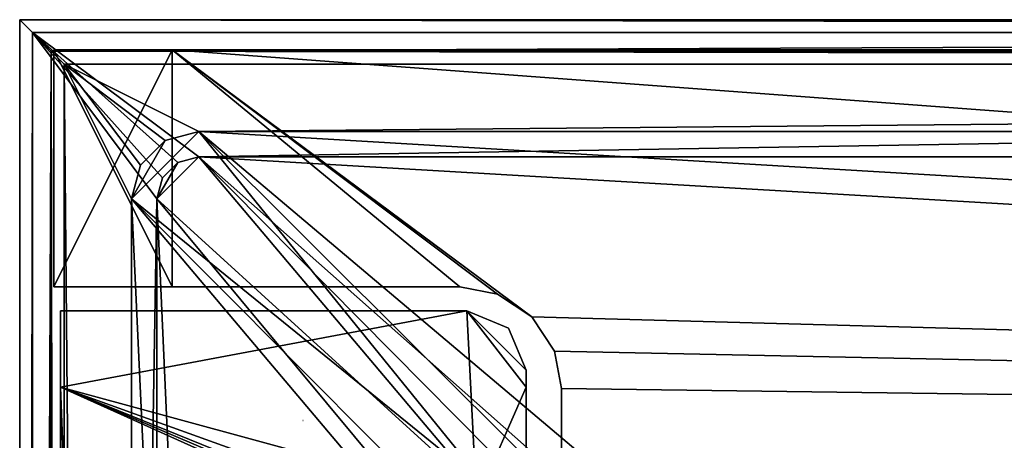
# Model space of a CAD drawing. Header units: metres. Extents: x -904 to 0, y -908 to 0.
# Tile 58 of 133: x -904 to -788, y -50 to 0. Entities that reach past the tile are written whole.
import ezdxf

# ---------------------------------------------------------------- set-up
doc = ezdxf.new("R2010")
doc.units = ezdxf.units.M

msp = doc.modelspace()

# ---------------------------------------------------------------- linework, layer by layer
at = {"layer": 'None'}
for points in [[(-885.9776, -3.567204, 2050.059814), (-899.9776, -3.567271, 2050.059814), (-899.977478, -31.56727, 2050.059814)], [(-899.977478, -3.567271, 176.059662), (-899.9776, -3.567271, 2050.059814), (-885.9776, -3.567204, 2050.059814)], [(-899.977478, -31.56727, 2050.059814), (-899.9776, -3.567271, 2050.059814), (-899.977478, -3.567271, 176.059662)], [(-885.977478, -31.567202, 2050.059814), (-885.9776, -3.567204, 2050.059814), (-899.977478, -31.56727, 2050.059814)], [(-899.977478, -3.567271, 176.059662), (-885.977478, -3.567204, 176.059662), (-885.977478, -31.567202, 176.059662)], [(-899.977478, -3.567271, 176.059662), (-885.9776, -3.567204, 2050.059814), (-885.977478, -3.567204, 176.059662)], [(-899.977478, -31.56727, 176.059662), (-899.977478, -31.56727, 2050.059814), (-899.977478, -3.567271, 176.059662)], [(-899.977478, -31.56727, 176.059662), (-899.977478, -3.567271, 176.059662), (-885.977478, -31.567202, 176.059662)], [(-885.9776, -3.567204, 2063.059814), (-239.308899, -51.564125, 2063.059814), (-25.973949, -3.563107, 2063.059814)], [(-885.9776, -3.567204, 2050.059814), (-25.973949, -3.563107, 2050.059814), (-885.977478, -3.567204, 176.059662)], [(-885.9776, -3.567204, 2063.059814), (-25.973949, -3.563107, 2063.059814), (-885.9776, -3.567204, 2050.059814)], [(-25.973949, -3.563107, 2063.059814), (-25.973949, -3.563107, 2050.059814), (-885.9776, -3.567204, 2050.059814)], [(-885.9776, -3.567204, 2063.059814), (-885.9776, -3.567204, 2050.059814), (-885.977478, -31.567202, 2063.059814)], [(-885.9776, -3.567204, 2050.059814), (-885.977478, -31.567202, 2050.059814), (-885.977478, -31.567202, 2063.059814)], [(-847.560364, -32.409554, 2063.059814), (-843.492188, -35.081711, 2063.059814), (-885.9776, -3.567204, 2063.059814)], [(-843.492188, -35.081711, 2063.059814), (-239.308899, -51.564125, 2063.059814), (-885.9776, -3.567204, 2063.059814)], [(-885.977478, -31.567202, 2063.059814), (-851.977478, -31.567036, 2063.059814), (-885.9776, -3.567204, 2063.059814)], [(-851.977478, -31.567036, 2063.059814), (-847.560364, -32.409554, 2063.059814), (-885.9776, -3.567204, 2063.059814)], [(-25.973949, -3.563107, 163.059692), (-239.308899, -51.564125, 163.059692), (-885.977478, -3.567204, 163.059692)], [(-885.977478, -3.567204, 163.059692), (-885.977478, -3.567204, 176.059662), (-25.973949, -3.563107, 163.059692)], [(-885.977478, -3.567204, 176.059662), (-25.973949, -3.563107, 176.059692), (-25.973949, -3.563107, 163.059692)], [(-885.977478, -3.567204, 176.059662), (-25.973949, -3.563107, 2050.059814), (-25.973949, -3.563107, 176.059692)], [(-239.308899, -51.564125, 163.059692), (-843.492188, -35.081711, 163.059692), (-885.977478, -3.567204, 163.059692)], [(-885.977478, -3.567204, 163.059692), (-843.492188, -35.081711, 163.059692), (-847.560364, -32.409554, 163.059692)], [(-847.560364, -32.409554, 163.059692), (-851.977478, -31.567036, 163.059692), (-885.977478, -3.567204, 163.059692)], [(-851.977478, -31.567036, 163.059692), (-885.977478, -31.567202, 163.059692), (-885.977478, -3.567204, 163.059692)], [(-885.977478, -31.567202, 163.059692), (-885.977478, -31.567202, 176.059662), (-885.977478, -3.567204, 163.059692)], [(-885.977478, -31.567202, 176.059662), (-885.977478, -3.567204, 176.059662), (-885.977478, -3.567204, 163.059692)], [(-885.977478, -31.567202, 2050.059814), (-899.977478, -31.56727, 2050.059814), (-885.977478, -31.567202, 176.059662)], [(-899.977478, -31.56727, 2050.059814), (-899.977478, -31.56727, 176.059662), (-885.977478, -31.567202, 176.059662)], [(-885.977478, -31.567202, 2063.059814), (-885.977478, -31.567202, 2050.059814), (-851.977478, -31.567036, 2063.059814)], [(-885.977478, -31.567202, 2050.059814), (-885.977478, -31.567202, 176.059662), (-851.977478, -31.567036, 2063.059814)], [(-851.977478, -31.567036, 2063.059814), (-885.977478, -31.567202, 176.059662), (-851.977478, -31.567036, 163.059692)], [(-885.977478, -31.567202, 176.059662), (-885.977478, -31.567202, 163.059692), (-851.977478, -31.567036, 163.059692)], [(-847.560364, -32.409554, 2063.059814), (-851.977478, -31.567036, 2063.059814), (-847.560364, -32.409554, 163.059692)], [(-851.977478, -31.567036, 2063.059814), (-851.977478, -31.567036, 163.059692), (-847.560364, -32.409554, 163.059692)], [(-843.492188, -35.081711, 2063.059814), (-847.560364, -32.409554, 2063.059814), (-843.492188, -35.081711, 163.059692)], [(-847.560364, -32.409554, 2063.059814), (-847.560364, -32.409554, 163.059692), (-843.492188, -35.081711, 163.059692)], [(-840.820007, -39.149845, 2063.059814), (-843.492188, -35.081711, 2063.059814), (-840.820007, -39.149845, 163.059692)], [(-843.492188, -35.081711, 2063.059814), (-843.492188, -35.081711, 163.059692), (-840.820007, -39.149845, 163.059692)], [(-843.492188, -35.081711, 2063.059814), (-840.820007, -39.149845, 2063.059814), (-239.308899, -51.564125, 2063.059814)], [(-239.308899, -51.564125, 163.059692), (-840.820007, -39.149845, 163.059692), (-843.492188, -35.081711, 163.059692)], [(-839.977417, -43.566975, 2063.059814), (-840.820007, -39.149845, 2063.059814), (-839.977417, -43.566975, 163.059692)], [(-840.820007, -39.149845, 2063.059814), (-840.820007, -39.149845, 163.059692), (-839.977417, -43.566975, 163.059692)], [(-840.820007, -39.149845, 2063.059814), (-839.977417, -43.566975, 2063.059814), (-239.308899, -51.564125, 2063.059814)], [(-839.977417, -43.566975, 163.059692), (-840.820007, -39.149845, 163.059692), (-239.308899, -51.564125, 163.059692)], [(-839.977356, -51.567074, 2063.059814), (-839.977417, -43.566975, 2063.059814), (-839.977356, -51.567074, 163.059692)], [(-839.977417, -43.566975, 2063.059814), (-839.977417, -43.566975, 163.059692), (-839.977356, -51.567074, 163.059692)], [(-239.308899, -51.564125, 2063.059814), (-839.977417, -43.566975, 2063.059814), (-839.977356, -51.567074, 2063.059814)], [(-839.977356, -51.567074, 163.059692), (-839.977417, -43.566975, 163.059692), (-239.308899, -51.564125, 163.059692)]]:
    msp.add_3dface(points, dxfattribs=at)
at = {"layer": 'None0'}
for points in [[(-899.186829, -34.390186, 2063.059814), (-899.186829, -34.390186, 163.059692), (-899.186829, -43.411888, 2063.059814)], [(-899.186829, -34.390186, 163.059692), (-899.186829, -43.411888, 163.059692), (-899.186829, -43.411888, 2063.059814)], [(-851.177368, -34.390186, 2063.059814), (-851.177368, -34.390186, 163.059692), (-899.186829, -34.390186, 2063.059814)], [(-851.177368, -34.390186, 163.059692), (-899.186829, -34.390186, 163.059692), (-899.186829, -34.390186, 2063.059814)], [(-850.013123, -56.798561, 2063.059814), (-851.177368, -34.390186, 2063.059814), (-899.186829, -43.411888, 2063.059814)], [(-899.186829, -43.411888, 2063.059814), (-851.177368, -34.390186, 2063.059814), (-899.186829, -34.390186, 2063.059814)], [(-851.177368, -34.390186, 163.059692), (-850.013123, -56.798561, 163.059692), (-899.186829, -43.411888, 163.059692)], [(-899.186829, -43.411888, 163.059692), (-899.186829, -34.390186, 163.059692), (-851.177368, -34.390186, 163.059692)], [(-846.2276, -36.440441, 163.059692), (-851.177368, -34.390186, 163.059692), (-846.2276, -36.440441, 2063.059814)], [(-851.177368, -34.390186, 163.059692), (-851.177368, -34.390186, 2063.059814), (-846.2276, -36.440441, 2063.059814)], [(-844.177368, -43.411888, 2063.059814), (-851.177368, -34.390186, 2063.059814), (-850.013123, -56.798561, 2063.059814)], [(-844.177368, -43.411888, 2063.059814), (-844.177368, -41.390186, 2063.059814), (-851.177368, -34.390186, 2063.059814)], [(-844.177368, -41.390186, 2063.059814), (-846.2276, -36.440441, 2063.059814), (-851.177368, -34.390186, 2063.059814)], [(-846.2276, -36.440441, 163.059692), (-844.177368, -41.390186, 163.059692), (-851.177368, -34.390186, 163.059692)], [(-844.177368, -41.390186, 163.059692), (-844.177368, -43.411888, 163.059692), (-851.177368, -34.390186, 163.059692)], [(-851.177368, -34.390186, 163.059692), (-844.177368, -43.411888, 163.059692), (-850.013123, -56.798561, 163.059692)], [(-844.177368, -41.390186, 163.059692), (-846.2276, -36.440441, 163.059692), (-844.177368, -41.390186, 2063.059814)], [(-846.2276, -36.440441, 163.059692), (-846.2276, -36.440441, 2063.059814), (-844.177368, -41.390186, 2063.059814)], [(-844.177368, -41.390186, 163.059692), (-844.177368, -41.390186, 2063.059814), (-844.177368, -43.411888, 163.059692)], [(-844.177368, -41.390186, 2063.059814), (-844.177368, -43.411888, 2063.059814), (-844.177368, -43.411888, 163.059692)], [(-899.187134, -888.390259, 163.059692), (-899.187134, -888.390259, 168.059692), (-899.186829, -43.411888, 163.059692)], [(-899.187134, -888.390259, 168.059692), (-899.187134, -890.147583, 172.302338), (-899.186829, -43.411888, 163.059692)], [(-899.186829, -43.411888, 163.059692), (-899.187134, -890.147583, 172.302338), (-899.187134, -894.390259, 2063.059814)], [(-899.187134, -894.390259, 2063.059814), (-899.186829, -43.411888, 2063.059814), (-899.186829, -43.411888, 163.059692)], [(-899.187134, -894.390259, 2063.059814), (-871.344543, -849.975159, 2063.059814), (-899.186829, -43.411888, 2063.059814)], [(-899.186829, -43.411888, 163.059692), (-868.672241, -845.906982, 163.059692), (-899.187134, -888.390259, 163.059692)], [(-871.344543, -849.975159, 2063.059814), (-868.672241, -845.906982, 2063.059814), (-899.186829, -43.411888, 2063.059814)], [(-899.186829, -43.411888, 2063.059814), (-868.672241, -845.906982, 2063.059814), (-852.187439, -64.538887, 2063.059814)], [(-852.187439, -64.538887, 2063.059814), (-852.108398, -63.536282, 2063.059814), (-899.186829, -43.411888, 2063.059814)], [(-852.108398, -63.536282, 2063.059814), (-852.010437, -62.523544, 2063.059814), (-899.186829, -43.411888, 2063.059814)], [(-899.186829, -43.411888, 2063.059814), (-852.010437, -62.523544, 2063.059814), (-851.608032, -60.530029, 2063.059814)], [(-851.608032, -60.530029, 2063.059814), (-850.013123, -56.798561, 2063.059814), (-899.186829, -43.411888, 2063.059814)], [(-850.013123, -56.798561, 163.059692), (-851.608032, -60.530029, 163.059692), (-899.186829, -43.411888, 163.059692)], [(-899.186829, -43.411888, 163.059692), (-851.608032, -60.530029, 163.059692), (-852.010437, -62.523544, 163.059692)], [(-852.010437, -62.523544, 163.059692), (-852.108398, -63.536282, 163.059692), (-899.186829, -43.411888, 163.059692)], [(-852.108398, -63.536282, 163.059692), (-852.187439, -64.538887, 163.059692), (-899.186829, -43.411888, 163.059692)], [(-899.186829, -43.411888, 163.059692), (-852.187439, -64.538887, 163.059692), (-868.672241, -845.906982, 163.059692)], [(-844.177368, -51.267075, 2063.059814), (-844.177368, -43.411888, 2063.059814), (-850.013123, -56.798561, 2063.059814)], [(-844.177368, -43.411888, 163.059692), (-844.177368, -51.267075, 163.059692), (-850.013123, -56.798561, 163.059692)], [(-844.177368, -51.267075, 2063.059814), (-844.177368, -51.267075, 163.059692), (-844.177368, -43.411888, 2063.059814)], [(-844.177368, -51.267075, 163.059692), (-844.177368, -43.411888, 163.059692), (-844.177368, -43.411888, 2063.059814)]]:
    msp.add_3dface(points, dxfattribs=at)
at = {"layer": 'None012323'}
for points in [[(-870.54071, -47.342014, 195.085403), (-870.498535, -47.341965, 195.254898), (-870.511108, -47.341969, 195.242599)], [(-870.498535, -47.341965, 195.254898), (-870.499023, -47.341965, 195.262527), (-870.511108, -47.341969, 195.242599)], [(-870.511108, -47.341969, 195.242599), (-870.499023, -47.341965, 195.262527), (-870.500183, -47.341965, 195.263046)], [(-870.500183, -47.341965, 195.263046), (-870.50177, -47.341965, 195.261734), (-870.511108, -47.341969, 195.242599)]]:
    msp.add_3dface(points, dxfattribs=at)
at = {"layer": 'None012346'}
for points in [[(-904.0047, 0), (-904.0047, -904.007874), (-902.477478, -1.527202, 175)], [(0, 0), (-900.269531, -3.735142), (-904.0047, 0)], [(-900.269531, -3.735142), (-904.0047, -904.007874), (-904.0047, 0)], [(0, 0), (-904.0047, 0), (-1.527202, -1.527202, 175)], [(-904.0047, 0), (-902.477478, -1.527202, 175), (-1.527202, -1.527202, 175)], [(-3.735142, -3.735142), (-900.269531, -3.735142), (0, 0)], [(-904.0047, -904.007874), (-902.477478, -902.480652, 175), (-902.477478, -1.527202, 175)], [(-887.143799, -18.676462, 175), (-885.328247, -16.860903, 175), (-902.477478, -1.527202, 175)], [(-885.328247, -16.860903, 175), (-882.848145, -16.196362, 175), (-902.477478, -1.527202, 175)], [(-902.477478, -1.527202, 175), (-882.848145, -16.196362, 175), (-1.527202, -1.527202, 175)], [(-887.143799, -18.676462, 175), (-902.477478, -1.527202, 175), (-887.808289, -21.156561, 175)], [(-902.477478, -1.527202, 175), (-902.477478, -902.480652, 175), (-887.808289, -21.156561, 175)], [(-882.848145, -16.196362, 175), (-21.156561, -16.196362, 175), (-1.527202, -1.527202, 175)], [(-900.269531, -3.735142), (-900.269531, -900.272766), (-904.0047, -904.007874)], [(-898.768494, -5.236164, 172), (-900.269531, -3.735142), (-5.236164, -5.236164, 172)], [(-900.269531, -3.735142), (-3.735142, -3.735142), (-5.236164, -5.236164, 172)], [(-900.269531, -900.272766), (-900.269531, -3.735142), (-898.768494, -898.771729, 172)], [(-900.269531, -3.735142), (-898.768494, -5.236164, 172), (-898.768494, -898.771729, 172)], [(-889.741882, -17.176462, 172), (-890.808289, -21.156561, 172), (-898.768494, -5.236164, 172)], [(-890.808289, -21.156561, 172), (-890.808289, -882.851196, 172), (-898.768494, -5.236164, 172)], [(-898.768494, -5.236164, 172), (-890.808289, -882.851196, 172), (-898.768494, -898.771729, 172)], [(-5.236164, -5.236164, 172), (-882.848145, -13.196362, 172), (-898.768494, -5.236164, 172)], [(-882.848145, -13.196362, 172), (-886.828247, -14.262827, 172), (-898.768494, -5.236164, 172)], [(-898.768494, -5.236164, 172), (-886.828247, -14.262827, 172), (-889.741882, -17.176462, 172)], [(-21.156561, -13.196362, 172), (-882.848145, -13.196362, 172), (-5.236164, -5.236164, 172)], [(-886.828247, -14.262827, 160.059708), (-882.848145, -13.196362, 160.059708), (-890.808289, -21.156561, 160.059708)], [(-890.808289, -21.156561, 160.059708), (-882.848145, -13.196362, 160.059708), (-848.625793, -55.379208, 160.059708)], [(-882.848145, -13.196362, 160.059708), (-886.828247, -14.262827, 160.059708), (-882.848145, -13.196362, 172)], [(-886.828247, -14.262827, 160.059708), (-886.828247, -14.262827, 172), (-882.848145, -13.196362, 172)], [(-882.848145, -13.196362, 160.059708), (-843.783691, -52.143795, 160.059708), (-848.625793, -55.379208, 160.059708)], [(-21.156561, -13.196362, 160.059708), (-245.037064, -51.013153, 160.059708), (-882.848145, -13.196362, 160.059708)], [(-245.037064, -51.013153, 160.059708), (-838.07196, -51.007679, 160.059708), (-882.848145, -13.196362, 160.059708)], [(-882.848145, -13.196362, 160.059708), (-838.07196, -51.007679, 160.059708), (-843.783691, -52.143795, 160.059708)], [(-21.156561, -13.196362, 160.059708), (-882.848145, -13.196362, 160.059708), (-21.156561, -13.196362, 172)], [(-882.848145, -13.196362, 160.059708), (-882.848145, -13.196362, 172), (-21.156561, -13.196362, 172)], [(-889.741882, -17.176462, 160.059708), (-886.828247, -14.262827, 160.059708), (-890.808289, -21.156561, 160.059708)], [(-886.828247, -14.262827, 160.059708), (-889.741882, -17.176462, 160.059708), (-886.828247, -14.262827, 172)], [(-889.741882, -17.176462, 160.059708), (-889.741882, -17.176462, 172), (-886.828247, -14.262827, 172)], [(-885.328247, -16.860903, 163.059708), (-887.808289, -21.156561, 163.059708), (-882.848145, -16.196362, 163.059708)], [(-887.808289, -21.156561, 163.059708), (-848.193542, -57.239868, 163.059708), (-882.848145, -16.196362, 163.059708)], [(-882.848145, -16.196362, 163.059708), (-882.848145, -16.196362, 175), (-885.328247, -16.860903, 163.059708)], [(-882.848145, -16.196362, 175), (-885.328247, -16.860903, 175), (-885.328247, -16.860903, 163.059708)], [(-882.848145, -16.196362, 163.059708), (-21.156561, -16.196362, 163.059708), (-882.848145, -16.196362, 175)], [(-21.156561, -16.196362, 163.059708), (-21.156561, -16.196362, 175), (-882.848145, -16.196362, 175)], [(-844.798462, -54.613621, 163.059708), (-840.648193, -53.564903, 163.059708), (-882.848145, -16.196362, 163.059708)], [(-840.648193, -53.564903, 163.059708), (-243.739731, -53.519718, 163.059708), (-882.848145, -16.196362, 163.059708)], [(-882.848145, -16.196362, 163.059708), (-243.739731, -53.519718, 163.059708), (-21.156561, -16.196362, 163.059708)], [(-882.848145, -16.196362, 163.059708), (-848.193542, -57.239868, 163.059708), (-844.798462, -54.613621, 163.059708)], [(-890.808289, -21.156561, 160.059708), (-890.808289, -21.156561, 172), (-889.741882, -17.176462, 160.059708)], [(-890.808289, -21.156561, 172), (-889.741882, -17.176462, 172), (-889.741882, -17.176462, 160.059708)], [(-885.328247, -16.860903, 163.059708), (-887.143799, -18.676462, 163.059708), (-887.808289, -21.156561, 163.059708)], [(-885.328247, -16.860903, 163.059708), (-885.328247, -16.860903, 175), (-887.143799, -18.676462, 175)], [(-887.143799, -18.676462, 175), (-887.143799, -18.676462, 163.059708), (-885.328247, -16.860903, 163.059708)], [(-887.808289, -21.156561, 175), (-887.808289, -21.156561, 163.059708), (-887.143799, -18.676462, 175)], [(-887.808289, -21.156561, 163.059708), (-887.143799, -18.676462, 163.059708), (-887.143799, -18.676462, 175)], [(-887.808289, -21.156561, 175), (-902.477478, -902.480652, 175), (-887.808289, -882.851196, 175)], [(-851.861267, -60.221352, 160.059708), (-852.997375, -65.933052, 160.059708), (-890.808289, -21.156561, 160.059708)], [(-852.997375, -65.933052, 160.059708), (-852.997375, -838.075195, 160.059708), (-890.808289, -21.156561, 160.059708)], [(-890.808289, -21.156561, 160.059708), (-852.997375, -838.075195, 160.059708), (-890.808289, -882.851196, 160.059708)], [(-848.625793, -55.379208, 160.059708), (-851.861267, -60.221352, 160.059708), (-890.808289, -21.156561, 160.059708)], [(-890.808289, -21.156561, 172), (-890.808289, -21.156561, 160.059708), (-890.808289, -882.851196, 172)], [(-890.808289, -21.156561, 160.059708), (-890.808289, -882.851196, 160.059708), (-890.808289, -882.851196, 172)], [(-887.808289, -882.851196, 175), (-887.808289, -882.851196, 163.059708), (-887.808289, -21.156561, 175)], [(-887.808289, -882.851196, 163.059708), (-887.808289, -21.156561, 163.059708), (-887.808289, -21.156561, 175)], [(-887.808289, -882.851196, 163.059708), (-851.22168, -839.286743, 163.059708), (-887.808289, -21.156561, 163.059708)], [(-851.22168, -839.286743, 163.059708), (-851.196777, -65.135635, 163.059708), (-887.808289, -21.156561, 163.059708)], [(-887.808289, -21.156561, 163.059708), (-851.196777, -65.135635, 163.059708), (-848.193542, -57.239868, 163.059708)]]:
    msp.add_3dface(points, dxfattribs=at)

doc.saveas('drawing.dxf')
